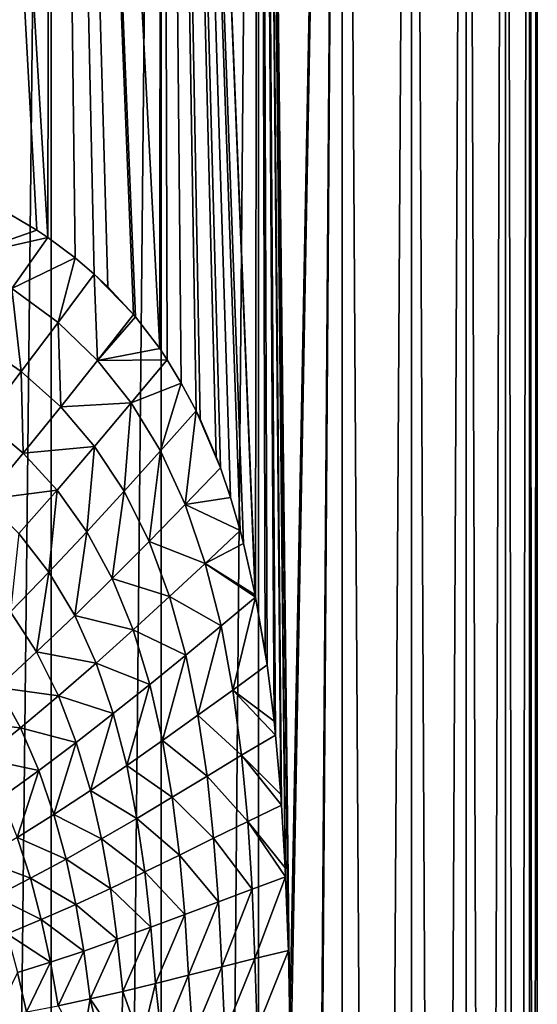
# Model space of a CAD drawing. Header units: millimetres. Extents: x -24 to 24, y 0 to 188.
# Tile 164 of 256: x 17.51 to 24.25, y 112.41 to 125.22. Entities that reach past the tile are written whole.
import ezdxf

# ---------------------------------------------------------------- set-up
doc = ezdxf.new("R2010")
doc.units = ezdxf.units.MM
doc.header["$LTSCALE"] = 58.620611
doc.layers.add('29', color=7, linetype='CONTINUOUS')
doc.layers.add('31', color=7, linetype='CONTINUOUS')

msp = doc.modelspace()

# ---------------------------------------------------------------- linework, layer by layer
at = {"layer": '29', "color": 7, "linetype": 'CONTINUOUS'}
for points in [[(17.186, 122.804, 17.109), (16.704, 122.123, 17.607), (17.732, 122.485, 16.542), (17.186, 122.804, 17.109)], [(16.704, 122.123, 17.607), (17.876, 122.388, 16.387), (17.732, 122.485, 16.542), (16.704, 122.123, 17.607)], [(17.409, 121.726, 16.91), (17.876, 122.388, 16.387), (16.704, 122.123, 17.607), (17.409, 121.726, 16.91)], [(17.876, 122.388, 16.387), (17.409, 121.726, 16.91), (18.231, 122.124, 15.991), (17.876, 122.388, 16.387)], [(17.409, 121.726, 16.91), (18.009, 121.282, 16.267), (18.231, 122.124, 15.991), (17.409, 121.726, 16.91)], [(18.009, 121.282, 16.267), (18.481, 121.912, 15.701), (18.231, 122.124, 15.991), (18.009, 121.282, 16.267)], [(18.009, 121.282, 16.267), (18.523, 120.79, 15.679), (18.481, 121.912, 15.701), (18.009, 121.282, 16.267)], [(18.523, 120.79, 15.679), (18.992, 121.388, 15.079), (18.481, 121.912, 15.701), (18.523, 120.79, 15.679)], [(18.481, 121.912, 15.701), (18.992, 121.388, 15.079), (18.658, 121.746, 15.49), (18.481, 121.912, 15.701)], [(16.931, 121.059, 17.472), (17.53, 120.645, 16.867), (17.409, 121.726, 16.91), (16.931, 121.059, 17.472)], [(17.53, 120.645, 16.867), (18.009, 121.282, 16.267), (17.409, 121.726, 16.91), (17.53, 120.645, 16.867)], [(18.992, 121.388, 15.079), (18.523, 120.79, 15.679), (19.018, 121.358, 15.046), (18.992, 121.388, 15.079)], [(19.018, 121.358, 15.046), (18.523, 120.79, 15.679), (19.333, 120.942, 14.639), (19.018, 121.358, 15.046)], [(17.53, 120.645, 16.867), (18.044, 120.185, 16.312), (18.009, 121.282, 16.267), (17.53, 120.645, 16.867)], [(18.044, 120.185, 16.312), (18.523, 120.79, 15.679), (18.009, 121.282, 16.267), (18.044, 120.185, 16.312)], [(17.041, 120.008, 17.502), (17.53, 120.645, 16.867), (16.931, 121.059, 17.472), (17.041, 120.008, 17.502)], [(18.523, 120.79, 15.679), (19.43, 120.798, 14.51), (19.333, 120.942, 14.639), (18.523, 120.79, 15.679)], [(18.044, 120.185, 16.312), (18.963, 120.238, 15.144), (18.523, 120.79, 15.679), (18.044, 120.185, 16.312)], [(18.963, 120.238, 15.144), (19.43, 120.798, 14.51), (18.523, 120.79, 15.679), (18.963, 120.238, 15.144)], [(19.43, 120.798, 14.51), (18.963, 120.238, 15.144), (19.614, 120.495, 14.26), (19.43, 120.798, 14.51)], [(17.041, 120.008, 17.502), (17.555, 119.581, 16.98), (17.53, 120.645, 16.867), (17.041, 120.008, 17.502)], [(17.555, 119.581, 16.98), (18.044, 120.185, 16.312), (17.53, 120.645, 16.867), (17.555, 119.581, 16.98)], [(18.963, 120.238, 15.144), (19.343, 119.615, 14.654), (19.614, 120.495, 14.26), (18.963, 120.238, 15.144)], [(19.343, 119.615, 14.654), (19.807, 120.133, 13.991), (19.614, 120.495, 14.26), (19.343, 119.615, 14.654)], [(17.555, 119.581, 16.98), (18.485, 119.671, 15.808), (18.044, 120.185, 16.312), (17.555, 119.581, 16.98)], [(18.485, 119.671, 15.808), (18.963, 120.238, 15.144), (18.044, 120.185, 16.312), (18.485, 119.671, 15.808)], [(18.485, 119.671, 15.808), (18.868, 119.089, 15.347), (18.963, 120.238, 15.144), (18.485, 119.671, 15.808)], [(18.868, 119.089, 15.347), (19.343, 119.615, 14.654), (18.963, 120.238, 15.144), (18.868, 119.089, 15.347)], [(19.343, 119.615, 14.654), (19.665, 118.914, 14.219), (19.807, 120.133, 13.991), (19.343, 119.615, 14.654)], [(19.665, 118.914, 14.219), (20.124, 119.391, 13.531), (19.807, 120.133, 13.991), (19.665, 118.914, 14.219)], [(19.807, 120.133, 13.991), (20.124, 119.391, 13.531), (19.859, 120.026, 13.917), (19.807, 120.133, 13.991)], [(19.859, 120.026, 13.917), (20.124, 119.391, 13.531), (20.07, 119.535, 13.611), (19.859, 120.026, 13.917)], [(17.056, 118.981, 17.681), (17.555, 119.581, 16.98), (17.041, 120.008, 17.502), (17.056, 118.981, 17.681)], [(17.998, 119.103, 16.505), (18.485, 119.671, 15.808), (17.555, 119.581, 16.98), (17.998, 119.103, 16.505)], [(17.998, 119.103, 16.505), (18.384, 118.561, 16.069), (18.485, 119.671, 15.808), (17.998, 119.103, 16.505)], [(18.384, 118.561, 16.069), (18.868, 119.089, 15.347), (18.485, 119.671, 15.808), (18.384, 118.561, 16.069)], [(17.056, 118.981, 17.681), (17.998, 119.103, 16.505), (17.555, 119.581, 16.98), (17.056, 118.981, 17.681)], [(18.868, 119.089, 15.347), (19.195, 118.434, 14.936), (19.343, 119.615, 14.654), (18.868, 119.089, 15.347)], [(19.195, 118.434, 14.936), (19.665, 118.914, 14.219), (19.343, 119.615, 14.654), (19.195, 118.434, 14.936)], [(20.124, 119.391, 13.531), (19.665, 118.914, 14.219), (20.256, 119.004, 13.332), (20.124, 119.391, 13.531)], [(17.5, 118.538, 17.233), (17.998, 119.103, 16.505), (17.056, 118.981, 17.681), (17.5, 118.538, 17.233)], [(17.5, 118.538, 17.233), (17.89, 118.036, 16.822), (17.998, 119.103, 16.505), (17.5, 118.538, 17.233)], [(17.89, 118.036, 16.822), (18.384, 118.561, 16.069), (17.998, 119.103, 16.505), (17.89, 118.036, 16.822)], [(18.384, 118.561, 16.069), (18.715, 117.952, 15.681), (18.868, 119.089, 15.347), (18.384, 118.561, 16.069)], [(18.715, 117.952, 15.681), (19.195, 118.434, 14.936), (18.868, 119.089, 15.347), (18.715, 117.952, 15.681)], [(19.665, 118.914, 14.219), (20.381, 118.576, 13.14), (20.256, 119.004, 13.332), (19.665, 118.914, 14.219)], [(19.195, 118.434, 14.936), (19.927, 118.147, 13.85), (19.665, 118.914, 14.219), (19.195, 118.434, 14.936)], [(19.927, 118.147, 13.85), (20.381, 118.576, 13.14), (19.665, 118.914, 14.219), (19.927, 118.147, 13.85)], [(17.388, 117.519, 17.603), (17.89, 118.036, 16.822), (17.5, 118.538, 17.233), (17.388, 117.519, 17.603)], [(17.89, 118.036, 16.822), (18.226, 117.471, 16.454), (18.384, 118.561, 16.069), (17.89, 118.036, 16.822)], [(18.226, 117.471, 16.454), (18.715, 117.952, 15.681), (18.384, 118.561, 16.069), (18.226, 117.471, 16.454)], [(20.381, 118.576, 13.14), (19.927, 118.147, 13.85), (20.425, 118.409, 13.072), (20.381, 118.576, 13.14)], [(18.715, 117.952, 15.681), (19.462, 117.716, 14.588), (19.195, 118.434, 14.936), (18.715, 117.952, 15.681)], [(19.462, 117.716, 14.588), (19.927, 118.147, 13.85), (19.195, 118.434, 14.936), (19.462, 117.716, 14.588)], [(20.425, 118.409, 13.072), (19.927, 118.147, 13.85), (20.576, 117.74, 12.833), (20.425, 118.409, 13.072)], [(19.462, 117.716, 14.588), (20.132, 117.335, 13.552), (19.927, 118.147, 13.85), (19.462, 117.716, 14.588)], [(20.132, 117.335, 13.552), (20.582, 117.709, 12.823), (19.927, 118.147, 13.85), (20.132, 117.335, 13.552)], [(19.927, 118.147, 13.85), (20.582, 117.709, 12.823), (20.576, 117.74, 12.833), (19.927, 118.147, 13.85)], [(17.388, 117.519, 17.603), (17.729, 116.998, 17.255), (17.89, 118.036, 16.822), (17.388, 117.519, 17.603)], [(17.729, 116.998, 17.255), (18.226, 117.471, 16.454), (17.89, 118.036, 16.822), (17.729, 116.998, 17.255)], [(18.226, 117.471, 16.454), (18.987, 117.283, 15.352), (18.715, 117.952, 15.681), (18.226, 117.471, 16.454)], [(18.987, 117.283, 15.352), (19.462, 117.716, 14.588), (18.715, 117.952, 15.681), (18.987, 117.283, 15.352)], [(18.987, 117.283, 15.352), (19.671, 116.956, 14.305), (19.462, 117.716, 14.588), (18.987, 117.283, 15.352)], [(19.671, 116.956, 14.305), (20.132, 117.335, 13.552), (19.462, 117.716, 14.588), (19.671, 116.956, 14.305)], [(20.132, 117.335, 13.552), (20.285, 116.499, 13.321), (20.582, 117.709, 12.823), (20.132, 117.335, 13.552)], [(20.285, 116.499, 13.321), (20.731, 116.831, 12.581), (20.582, 117.709, 12.823), (20.285, 116.499, 13.321)], [(20.582, 117.709, 12.823), (20.731, 116.831, 12.581), (20.708, 116.989, 12.62), (20.582, 117.709, 12.823)], [(17.225, 116.536, 18.083), (17.729, 116.998, 17.255), (17.388, 117.519, 17.603), (17.225, 116.536, 18.083)], [(17.729, 116.998, 17.255), (18.504, 116.851, 16.142), (18.226, 117.471, 16.454), (17.729, 116.998, 17.255)], [(18.504, 116.851, 16.142), (18.987, 117.283, 15.352), (18.226, 117.471, 16.454), (18.504, 116.851, 16.142)], [(19.671, 116.956, 14.305), (19.831, 116.174, 14.086), (20.132, 117.335, 13.552), (19.671, 116.956, 14.305)], [(19.831, 116.174, 14.086), (20.285, 116.499, 13.321), (20.132, 117.335, 13.552), (19.831, 116.174, 14.086)], [(18.504, 116.851, 16.142), (19.203, 116.574, 15.084), (18.987, 117.283, 15.352), (18.504, 116.851, 16.142)], [(19.203, 116.574, 15.084), (19.671, 116.956, 14.305), (18.987, 117.283, 15.352), (19.203, 116.574, 15.084)], [(17.225, 116.536, 18.083), (18.014, 116.426, 16.958), (17.729, 116.998, 17.255), (17.225, 116.536, 18.083)], [(18.014, 116.426, 16.958), (18.504, 116.851, 16.142), (17.729, 116.998, 17.255), (18.014, 116.426, 16.958)], [(19.203, 116.574, 15.084), (19.37, 115.845, 14.874), (19.671, 116.956, 14.305), (19.203, 116.574, 15.084)], [(19.37, 115.845, 14.874), (19.831, 116.174, 14.086), (19.671, 116.956, 14.305), (19.37, 115.845, 14.874)], [(18.014, 116.426, 16.958), (18.728, 116.195, 15.886), (18.504, 116.851, 16.142), (18.014, 116.426, 16.958)], [(18.728, 116.195, 15.886), (19.203, 116.574, 15.084), (18.504, 116.851, 16.142), (18.728, 116.195, 15.886)], [(20.731, 116.831, 12.581), (20.285, 116.499, 13.321), (20.823, 116.097, 12.428), (20.731, 116.831, 12.581)], [(18.728, 116.195, 15.886), (18.903, 115.518, 15.685), (19.203, 116.574, 15.084), (18.728, 116.195, 15.886)], [(18.903, 115.518, 15.685), (19.37, 115.845, 14.874), (19.203, 116.574, 15.084), (18.903, 115.518, 15.685)], [(16.717, 116.09, 18.937), (17.519, 116.011, 17.799), (17.225, 116.536, 18.083), (16.717, 116.09, 18.937)], [(17.519, 116.011, 17.799), (18.014, 116.426, 16.958), (17.225, 116.536, 18.083), (17.519, 116.011, 17.799)], [(19.831, 116.174, 14.086), (20.398, 115.652, 13.148), (20.285, 116.499, 13.321), (19.831, 116.174, 14.086)], [(20.398, 115.652, 13.148), (20.842, 115.916, 12.396), (20.285, 116.499, 13.321), (20.398, 115.652, 13.148)], [(20.285, 116.499, 13.321), (20.842, 115.916, 12.396), (20.823, 116.097, 12.428), (20.285, 116.499, 13.321)], [(17.519, 116.011, 17.799), (18.246, 115.82, 16.713), (18.014, 116.426, 16.958), (17.519, 116.011, 17.799)], [(18.246, 115.82, 16.713), (18.728, 116.195, 15.886), (18.014, 116.426, 16.958), (18.246, 115.82, 16.713)], [(18.246, 115.82, 16.713), (18.431, 115.196, 16.519), (18.728, 116.195, 15.886), (18.246, 115.82, 16.713)], [(18.431, 115.196, 16.519), (18.903, 115.518, 15.685), (18.728, 116.195, 15.886), (18.431, 115.196, 16.519)], [(17.019, 115.611, 18.665), (17.519, 116.011, 17.799), (16.717, 116.09, 18.937), (17.019, 115.611, 18.665)], [(19.37, 115.845, 14.874), (19.949, 115.38, 13.921), (19.831, 116.174, 14.086), (19.37, 115.845, 14.874)], [(19.949, 115.38, 13.921), (20.398, 115.652, 13.148), (19.831, 116.174, 14.086), (19.949, 115.38, 13.921)], [(17.019, 115.611, 18.665), (17.76, 115.455, 17.564), (17.519, 116.011, 17.799), (17.019, 115.611, 18.665)], [(17.76, 115.455, 17.564), (18.246, 115.82, 16.713), (17.519, 116.011, 17.799), (17.76, 115.455, 17.564)], [(17.76, 115.455, 17.564), (17.956, 114.883, 17.375), (18.246, 115.82, 16.713), (17.76, 115.455, 17.564)], [(17.956, 114.883, 17.375), (18.431, 115.196, 16.519), (18.246, 115.82, 16.713), (17.956, 114.883, 17.375)], [(18.903, 115.518, 15.685), (19.495, 115.106, 14.716), (19.37, 115.845, 14.874), (18.903, 115.518, 15.685)], [(19.495, 115.106, 14.716), (19.949, 115.38, 13.921), (19.37, 115.845, 14.874), (19.495, 115.106, 14.716)], [(20.842, 115.916, 12.396), (20.398, 115.652, 13.148), (20.909, 115.143, 12.282), (20.842, 115.916, 12.396)], [(17.271, 115.104, 18.438), (17.76, 115.455, 17.564), (17.019, 115.611, 18.665), (17.271, 115.104, 18.438)], [(19.949, 115.38, 13.921), (20.479, 114.791, 13.023), (20.398, 115.652, 13.148), (19.949, 115.38, 13.921)], [(20.479, 114.791, 13.023), (20.919, 115.004, 12.265), (20.398, 115.652, 13.148), (20.479, 114.791, 13.023)], [(20.398, 115.652, 13.148), (20.919, 115.004, 12.265), (20.909, 115.143, 12.282), (20.398, 115.652, 13.148)], [(17.271, 115.104, 18.438), (17.478, 114.582, 18.253), (17.76, 115.455, 17.564), (17.271, 115.104, 18.438)], [(17.478, 114.582, 18.253), (17.956, 114.883, 17.375), (17.76, 115.455, 17.564), (17.478, 114.582, 18.253)], [(18.431, 115.196, 16.519), (19.037, 114.832, 15.532), (18.903, 115.518, 15.685), (18.431, 115.196, 16.519)], [(19.037, 114.832, 15.532), (19.495, 115.106, 14.716), (18.903, 115.518, 15.685), (19.037, 114.832, 15.532)], [(19.495, 115.106, 14.716), (20.035, 114.573, 13.801), (19.949, 115.38, 13.921), (19.495, 115.106, 14.716)], [(20.035, 114.573, 13.801), (20.479, 114.791, 13.023), (19.949, 115.38, 13.921), (20.035, 114.573, 13.801)], [(17.956, 114.883, 17.375), (18.576, 114.564, 16.369), (18.431, 115.196, 16.519), (17.956, 114.883, 17.375)], [(18.576, 114.564, 16.369), (19.037, 114.832, 15.532), (18.431, 115.196, 16.519), (18.576, 114.564, 16.369)], [(19.037, 114.832, 15.532), (19.589, 114.353, 14.599), (19.495, 115.106, 14.716), (19.037, 114.832, 15.532)], [(19.589, 114.353, 14.599), (20.035, 114.573, 13.801), (19.495, 115.106, 14.716), (19.589, 114.353, 14.599)], [(20.919, 115.004, 12.265), (20.479, 114.791, 13.023), (20.967, 114.189, 12.184), (20.919, 115.004, 12.265)], [(17.478, 114.582, 18.253), (18.113, 114.302, 17.228), (17.956, 114.883, 17.375), (17.478, 114.582, 18.253)], [(18.113, 114.302, 17.228), (18.576, 114.564, 16.369), (17.956, 114.883, 17.375), (18.113, 114.302, 17.228)], [(18.576, 114.564, 16.369), (19.14, 114.134, 15.417), (19.037, 114.832, 15.532), (18.576, 114.564, 16.369)], [(19.14, 114.134, 15.417), (19.589, 114.353, 14.599), (19.037, 114.832, 15.532), (19.14, 114.134, 15.417)], [(20.035, 114.573, 13.801), (20.536, 113.909, 12.935), (20.479, 114.791, 13.023), (20.035, 114.573, 13.801)], [(20.536, 113.909, 12.935), (20.973, 114.069, 12.174), (20.479, 114.791, 13.023), (20.536, 113.909, 12.935)], [(20.479, 114.791, 13.023), (20.973, 114.069, 12.174), (20.967, 114.189, 12.184), (20.479, 114.791, 13.023)], [(17.001, 114.297, 19.151), (17.649, 114.053, 18.106), (17.478, 114.582, 18.253), (17.001, 114.297, 19.151)], [(17.649, 114.053, 18.106), (18.113, 114.302, 17.228), (17.478, 114.582, 18.253), (17.649, 114.053, 18.106)], [(18.113, 114.302, 17.228), (18.69, 113.919, 16.255), (18.576, 114.564, 16.369), (18.113, 114.302, 17.228)], [(18.69, 113.919, 16.255), (19.14, 114.134, 15.417), (18.576, 114.564, 16.369), (18.69, 113.919, 16.255)], [(19.589, 114.353, 14.599), (20.097, 113.746, 13.715), (20.035, 114.573, 13.801), (19.589, 114.353, 14.599)], [(20.097, 113.746, 13.715), (20.536, 113.909, 12.935), (20.035, 114.573, 13.801), (20.097, 113.746, 13.715)], [(17.187, 113.817, 19.004), (17.649, 114.053, 18.106), (17.001, 114.297, 19.151), (17.187, 113.817, 19.004)], [(17.649, 114.053, 18.106), (18.24, 113.712, 17.113), (18.113, 114.302, 17.228), (17.649, 114.053, 18.106)], [(18.24, 113.712, 17.113), (18.69, 113.919, 16.255), (18.113, 114.302, 17.228), (18.24, 113.712, 17.113)], [(19.14, 114.134, 15.417), (19.658, 113.581, 14.514), (19.589, 114.353, 14.599), (19.14, 114.134, 15.417)], [(19.658, 113.581, 14.514), (20.097, 113.746, 13.715), (19.589, 114.353, 14.599), (19.658, 113.581, 14.514)], [(18.69, 113.919, 16.255), (19.219, 113.418, 15.332), (19.14, 114.134, 15.417), (18.69, 113.919, 16.255)], [(19.219, 113.418, 15.332), (19.658, 113.581, 14.514), (19.14, 114.134, 15.417), (19.219, 113.418, 15.332)], [(17.187, 113.817, 19.004), (17.791, 113.514, 17.989), (17.649, 114.053, 18.106), (17.187, 113.817, 19.004)], [(17.791, 113.514, 17.989), (18.24, 113.712, 17.113), (17.649, 114.053, 18.106), (17.791, 113.514, 17.989)], [(20.536, 113.909, 12.935), (20.573, 113.007, 12.877), (20.973, 114.069, 12.174), (20.536, 113.909, 12.935)], [(20.573, 113.007, 12.877), (21.008, 113.112, 12.114), (20.973, 114.069, 12.174), (20.573, 113.007, 12.877)], [(20.973, 114.069, 12.174), (21.008, 113.112, 12.114), (21.005, 113.194, 12.118), (20.973, 114.069, 12.174)], [(18.24, 113.712, 17.113), (18.78, 113.258, 16.169), (18.69, 113.919, 16.255), (18.24, 113.712, 17.113)], [(18.78, 113.258, 16.169), (19.219, 113.418, 15.332), (18.69, 113.919, 16.255), (18.78, 113.258, 16.169)], [(20.097, 113.746, 13.715), (20.14, 112.9, 13.657), (20.536, 113.909, 12.935), (20.097, 113.746, 13.715)], [(20.14, 112.9, 13.657), (20.573, 113.007, 12.877), (20.536, 113.909, 12.935), (20.14, 112.9, 13.657)], [(17.345, 113.329, 18.883), (17.791, 113.514, 17.989), (17.187, 113.817, 19.004), (17.345, 113.329, 18.883)], [(19.658, 113.581, 14.514), (19.708, 112.792, 14.456), (20.097, 113.746, 13.715), (19.658, 113.581, 14.514)], [(19.708, 112.792, 14.456), (20.14, 112.9, 13.657), (20.097, 113.746, 13.715), (19.708, 112.792, 14.456)], [(17.791, 113.514, 17.989), (18.344, 113.105, 17.023), (18.24, 113.712, 17.113), (17.791, 113.514, 17.989)], [(18.344, 113.105, 17.023), (18.78, 113.258, 16.169), (18.24, 113.712, 17.113), (18.344, 113.105, 17.023)], [(17.345, 113.329, 18.883), (17.91, 112.96, 17.895), (17.791, 113.514, 17.989), (17.345, 113.329, 18.883)], [(17.91, 112.96, 17.895), (18.344, 113.105, 17.023), (17.791, 113.514, 17.989), (17.91, 112.96, 17.895)], [(19.219, 113.418, 15.332), (19.278, 112.685, 15.272), (19.658, 113.581, 14.514), (19.219, 113.418, 15.332)], [(19.278, 112.685, 15.272), (19.708, 112.792, 14.456), (19.658, 113.581, 14.514), (19.278, 112.685, 15.272)], [(18.78, 113.258, 16.169), (18.852, 112.581, 16.104), (19.219, 113.418, 15.332), (18.78, 113.258, 16.169)], [(18.852, 112.581, 16.104), (19.278, 112.685, 15.272), (19.219, 113.418, 15.332), (18.852, 112.581, 16.104)], [(17.481, 112.828, 18.783), (17.91, 112.96, 17.895), (17.345, 113.329, 18.883), (17.481, 112.828, 18.783)], [(18.344, 113.105, 17.023), (18.429, 112.483, 16.954), (18.78, 113.258, 16.169), (18.344, 113.105, 17.023)], [(18.429, 112.483, 16.954), (18.852, 112.581, 16.104), (18.78, 113.258, 16.169), (18.429, 112.483, 16.954)], [(17.91, 112.96, 17.895), (18.011, 112.393, 17.819), (18.344, 113.105, 17.023), (17.91, 112.96, 17.895)], [(18.011, 112.393, 17.819), (18.429, 112.483, 16.954), (18.344, 113.105, 17.023), (18.011, 112.393, 17.819)], [(20.573, 113.007, 12.877), (20.602, 112.096, 12.831), (21.008, 113.112, 12.114), (20.573, 113.007, 12.877)], [(20.602, 112.096, 12.831), (21.028, 112.143, 12.079), (21.008, 113.112, 12.114), (20.602, 112.096, 12.831)], [(20.14, 112.9, 13.657), (20.181, 112.046, 13.596), (20.573, 113.007, 12.877), (20.14, 112.9, 13.657)], [(20.181, 112.046, 13.596), (20.602, 112.096, 12.831), (20.573, 113.007, 12.877), (20.181, 112.046, 13.596)], [(17.481, 112.828, 18.783), (17.599, 112.314, 18.699), (17.91, 112.96, 17.895), (17.481, 112.828, 18.783)], [(17.599, 112.314, 18.699), (18.011, 112.393, 17.819), (17.91, 112.96, 17.895), (17.599, 112.314, 18.699)], [(19.708, 112.792, 14.456), (19.766, 111.996, 14.373), (20.14, 112.9, 13.657), (19.708, 112.792, 14.456)], [(19.766, 111.996, 14.373), (20.181, 112.046, 13.596), (20.14, 112.9, 13.657), (19.766, 111.996, 14.373)], [(17.194, 112.246, 19.594), (17.599, 112.314, 18.699), (17.481, 112.828, 18.783), (17.194, 112.246, 19.594)], [(19.278, 112.685, 15.272), (19.359, 111.947, 15.158), (19.708, 112.792, 14.456), (19.278, 112.685, 15.272)], [(19.359, 111.947, 15.158), (19.766, 111.996, 14.373), (19.708, 112.792, 14.456), (19.359, 111.947, 15.158)], [(18.852, 112.581, 16.104), (19.092, 111.916, 15.686), (19.278, 112.685, 15.272), (18.852, 112.581, 16.104)], [(19.092, 111.916, 15.686), (19.359, 111.947, 15.158), (19.278, 112.685, 15.272), (19.092, 111.916, 15.686)], [(18.011, 112.393, 17.819), (18.321, 111.838, 17.277), (18.429, 112.483, 16.954), (18.011, 112.393, 17.819)], [(18.321, 111.838, 17.277), (18.573, 111.861, 16.745), (18.429, 112.483, 16.954), (18.321, 111.838, 17.277)], [(18.429, 112.483, 16.954), (18.83, 111.888, 16.215), (18.852, 112.581, 16.104), (18.429, 112.483, 16.954)], [(18.573, 111.861, 16.745), (18.83, 111.888, 16.215), (18.429, 112.483, 16.954), (18.573, 111.861, 16.745)], [(18.83, 111.888, 16.215), (19.092, 111.916, 15.686), (18.852, 112.581, 16.104), (18.83, 111.888, 16.215)]]:
    msp.add_3dface(points, dxfattribs=at)
at = {"layer": '31', "color": 7, "linetype": 'CONTINUOUS'}
for points in [[(17.732, 122.485, 16.542), (17.876, 122.388, 16.387), (16.337, 148, 17.921), (17.732, 122.485, 16.542)], [(16.337, 148, 17.921), (17.876, 122.388, 16.387), (17.921, 148, 16.337), (16.337, 148, 17.921)], [(17.186, 122.804, 17.109), (17.732, 122.485, 16.542), (16.337, 148, 17.921), (17.186, 122.804, 17.109)], [(17.921, 0.5, -16.337), (16.337, 0.5, -17.921), (17.921, 148, -16.337), (17.921, 0.5, -16.337)], [(17.921, 148, -16.337), (16.337, 0.5, -17.921), (16.337, 148, -17.921), (17.921, 148, -16.337)], [(17.876, 122.388, 16.387), (18.231, 122.124, 15.991), (17.921, 148, 16.337), (17.876, 122.388, 16.387)], [(18.992, 121.388, 15.079), (19.018, 121.358, 15.046), (17.921, 148, 16.337), (18.992, 121.388, 15.079)], [(18.658, 121.746, 15.49), (18.992, 121.388, 15.079), (17.921, 148, 16.337), (18.658, 121.746, 15.49)], [(19.018, 121.358, 15.046), (19.333, 120.942, 14.639), (17.921, 148, 16.337), (19.018, 121.358, 15.046)], [(17.921, 148, 16.337), (19.333, 120.942, 14.639), (19.352, 148, 14.614), (17.921, 148, 16.337)], [(18.481, 121.912, 15.701), (18.658, 121.746, 15.49), (17.921, 148, 16.337), (18.481, 121.912, 15.701)], [(18.231, 122.124, 15.991), (18.481, 121.912, 15.701), (17.921, 148, 16.337), (18.231, 122.124, 15.991)], [(19.352, 0.5, -14.614), (17.921, 0.5, -16.337), (19.352, 148, -14.614), (19.352, 0.5, -14.614)], [(19.352, 148, -14.614), (17.921, 0.5, -16.337), (17.921, 148, -16.337), (19.352, 148, -14.614)], [(19.333, 120.942, 14.639), (19.43, 120.798, 14.51), (19.352, 148, 14.614), (19.333, 120.942, 14.639)], [(20.576, 117.74, 12.833), (20.582, 117.709, 12.823), (19.352, 148, 14.614), (20.576, 117.74, 12.833)], [(19.352, 148, 14.614), (20.582, 117.709, 12.823), (20.618, 148, 12.766), (19.352, 148, 14.614)], [(20.381, 118.576, 13.14), (20.425, 118.409, 13.072), (19.352, 148, 14.614), (20.381, 118.576, 13.14)], [(20.256, 119.004, 13.332), (20.381, 118.576, 13.14), (19.352, 148, 14.614), (20.256, 119.004, 13.332)], [(20.425, 118.409, 13.072), (20.576, 117.74, 12.833), (19.352, 148, 14.614), (20.425, 118.409, 13.072)], [(20.124, 119.391, 13.531), (20.256, 119.004, 13.332), (19.352, 148, 14.614), (20.124, 119.391, 13.531)], [(20.07, 119.535, 13.611), (20.124, 119.391, 13.531), (19.352, 148, 14.614), (20.07, 119.535, 13.611)], [(19.807, 120.133, 13.991), (19.859, 120.026, 13.917), (19.352, 148, 14.614), (19.807, 120.133, 13.991)], [(19.614, 120.495, 14.26), (19.807, 120.133, 13.991), (19.352, 148, 14.614), (19.614, 120.495, 14.26)], [(19.859, 120.026, 13.917), (20.07, 119.535, 13.611), (19.352, 148, 14.614), (19.859, 120.026, 13.917)], [(19.43, 120.798, 14.51), (19.614, 120.495, 14.26), (19.352, 148, 14.614), (19.43, 120.798, 14.51)], [(20.618, 0.5, -12.766), (19.352, 0.5, -14.614), (20.618, 148, -12.766), (20.618, 0.5, -12.766)], [(20.618, 148, -12.766), (19.352, 0.5, -14.614), (19.352, 148, -14.614), (20.618, 148, -12.766)], [(20.582, 117.709, 12.823), (20.708, 116.989, 12.62), (20.618, 148, 12.766), (20.582, 117.709, 12.823)], [(21.008, 113.112, 12.114), (21.028, 112.143, 12.079), (20.618, 148, 12.766), (21.008, 113.112, 12.114)], [(20.618, 148, 12.766), (21.028, 112.143, 12.079), (21.708, 148, 10.809), (20.618, 148, 12.766)], [(21.005, 113.194, 12.118), (21.008, 113.112, 12.114), (20.618, 148, 12.766), (21.005, 113.194, 12.118)], [(20.973, 114.069, 12.174), (21.005, 113.194, 12.118), (20.618, 148, 12.766), (20.973, 114.069, 12.174)], [(20.967, 114.189, 12.184), (20.973, 114.069, 12.174), (20.618, 148, 12.766), (20.967, 114.189, 12.184)], [(20.919, 115.004, 12.265), (20.967, 114.189, 12.184), (20.618, 148, 12.766), (20.919, 115.004, 12.265)], [(20.909, 115.143, 12.282), (20.919, 115.004, 12.265), (20.618, 148, 12.766), (20.909, 115.143, 12.282)], [(20.842, 115.916, 12.396), (20.909, 115.143, 12.282), (20.618, 148, 12.766), (20.842, 115.916, 12.396)], [(20.823, 116.097, 12.428), (20.842, 115.916, 12.396), (20.618, 148, 12.766), (20.823, 116.097, 12.428)], [(20.731, 116.831, 12.581), (20.823, 116.097, 12.428), (20.618, 148, 12.766), (20.731, 116.831, 12.581)], [(20.708, 116.989, 12.62), (20.731, 116.831, 12.581), (20.618, 148, 12.766), (20.708, 116.989, 12.62)], [(21.708, 0.5, -10.809), (20.618, 0.5, -12.766), (21.708, 148, -10.809), (21.708, 0.5, -10.809)], [(21.708, 148, -10.809), (20.618, 0.5, -12.766), (20.618, 148, -12.766), (21.708, 148, -10.809)], [(21.028, 112.143, 12.079), (21.035, 111.383, 12.065), (21.708, 148, 10.809), (21.028, 112.143, 12.079)], [(21.035, 111.383, 12.065), (21.239, 81.453, 11.703), (21.708, 148, 10.809), (21.035, 111.383, 12.065)], [(21.239, 81.453, 11.703), (21.708, 0.5, 10.809), (21.708, 148, 10.809), (21.239, 81.453, 11.703)], [(22.612, 0.5, -8.76), (21.708, 0.5, -10.809), (22.612, 148, -8.76), (22.612, 0.5, -8.76)], [(22.612, 148, -8.76), (21.708, 0.5, -10.809), (21.708, 148, -10.809), (22.612, 148, -8.76)], [(21.708, 0.5, 10.809), (22.612, 0.5, 8.76), (21.708, 148, 10.809), (21.708, 0.5, 10.809)], [(21.708, 148, 10.809), (22.612, 0.5, 8.76), (22.612, 148, 8.76), (21.708, 148, 10.809)], [(23.324, 0.5, -6.636), (22.612, 0.5, -8.76), (23.324, 148, -6.636), (23.324, 0.5, -6.636)], [(23.324, 148, -6.636), (22.612, 0.5, -8.76), (22.612, 148, -8.76), (23.324, 148, -6.636)], [(22.612, 0.5, 8.76), (23.324, 0.5, 6.636), (22.612, 148, 8.76), (22.612, 0.5, 8.76)], [(22.612, 148, 8.76), (23.324, 0.5, 6.636), (23.324, 148, 6.636), (22.612, 148, 8.76)], [(23.837, 0.5, -4.456), (23.324, 0.5, -6.636), (23.837, 148, -4.456), (23.837, 0.5, -4.456)], [(23.837, 148, -4.456), (23.324, 0.5, -6.636), (23.324, 148, -6.636), (23.837, 148, -4.456)], [(23.324, 0.5, 6.636), (23.837, 0.5, 4.456), (23.324, 148, 6.636), (23.324, 0.5, 6.636)], [(23.324, 148, 6.636), (23.837, 0.5, 4.456), (23.837, 148, 4.456), (23.324, 148, 6.636)], [(24.147, 0.5, -2.238), (23.837, 0.5, -4.456), (24.147, 148, -2.238), (24.147, 0.5, -2.238)], [(24.147, 148, -2.238), (23.837, 0.5, -4.456), (23.837, 148, -4.456), (24.147, 148, -2.238)], [(23.837, 0.5, 4.456), (24.147, 0.5, 2.238), (23.837, 148, 4.456), (23.837, 0.5, 4.456)], [(23.837, 148, 4.456), (24.147, 0.5, 2.238), (24.147, 148, 2.238), (23.837, 148, 4.456)], [(24.25, 0.5), (24.147, 0.5, -2.238), (24.25, 148), (24.25, 0.5)], [(24.25, 148), (24.147, 0.5, -2.238), (24.147, 148, -2.238), (24.25, 148)], [(24.147, 0.5, 2.238), (24.25, 0.5), (24.147, 148, 2.238), (24.147, 0.5, 2.238)], [(24.147, 148, 2.238), (24.25, 0.5), (24.25, 148), (24.147, 148, 2.238)]]:
    msp.add_3dface(points, dxfattribs=at)

doc.saveas('drawing.dxf')
